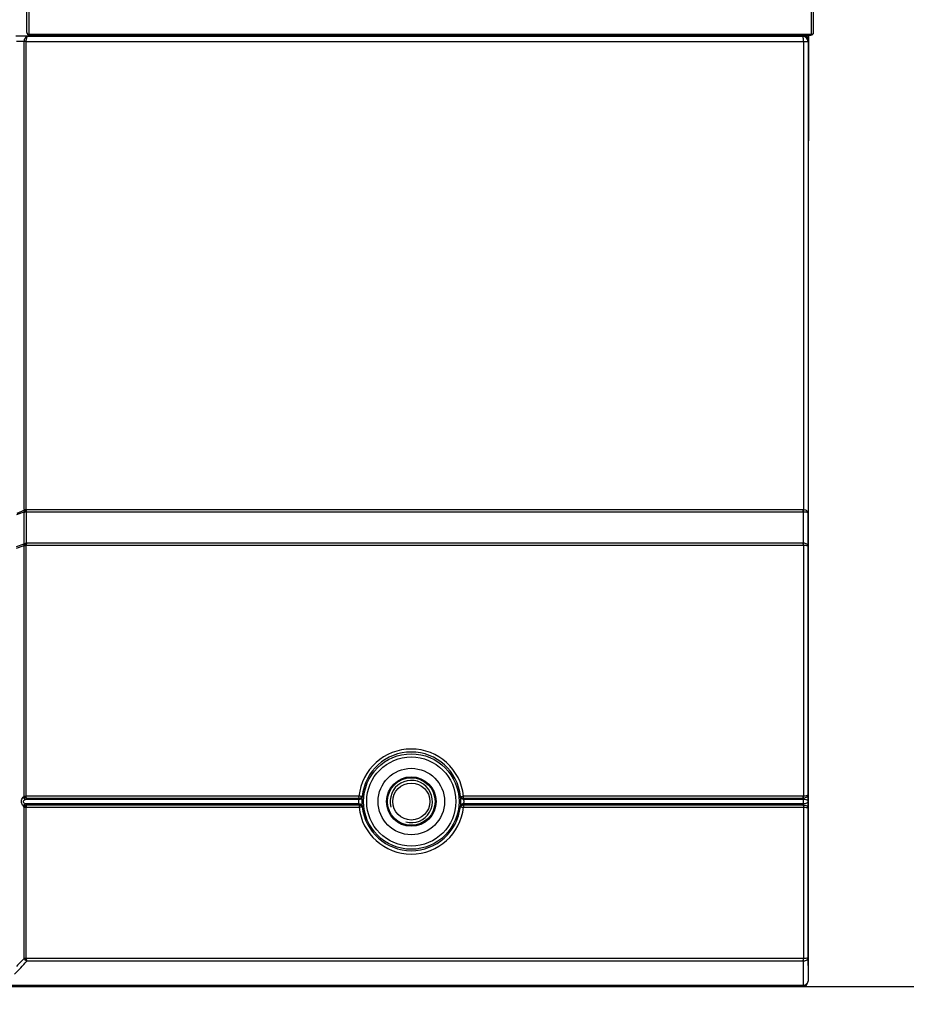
# Model space of a CAD drawing. Header units: millimetres. Extents: x 0 to 594, y 0 to 420.
# Tile 5 of 48: x 111 to 153, y 121 to 168. Entities that reach past the tile are written whole.
import ezdxf

# ---------------------------------------------------------------- set-up
doc = ezdxf.new("R2010")
doc.units = ezdxf.units.MM
doc.header["$LTSCALE"] = 32.67
doc.layers.get('0').update_dxf_attribs({"linetype": 'CONTINUOUS'})
doc.layers.add('DRAFTS', color=7, linetype='CONTINUOUS')
doc.layers.add('ROUNDS', color=7, linetype='CONTINUOUS')
doc.styles.get("Standard").update_dxf_attribs({"font": 'txt', "width": 0.8})
doc.dimstyles.new('DIMSTYLE_1', dxfattribs={"dimtxt": 3.5, "dimasz": 3.5, "dimexe": 1, "dimexo": 0, "dimgap": 0.875, "dimtad": 1, "dimlfac": 2, "dimdsep": 46, "dimtxsty": 'STANDARD', "dimblk": '_FILLED', "dimblk1": '_FILLED', "dimblk2": '_FILLED', "dimcen": 0.09, "dimclrt": 5, "dimadec": 0, "dimazin": 0, "dimtol": 1, "dimtp": 0.01, "dimtm": 0.01, "dimtfac": 1, "dimtofl": 0, "dimtmove": 0, "dimatfit": 3, "dimldrblk": '_FILLED', "dimfxl": 1, "dimtolj": 1, "dimarcsym": 0})

# ---------------------------------------------------------------- blocks, each defined once
blk = doc.blocks.new('_FILLED')
at = {"color": 0, "linetype": 'BYBLOCK'}
blk.add_solid([(0, 0), (-1, 0.143), (-1, -0.143)], dxfattribs=at)
blk = doc.blocks.new('*D1')
at = {"color": 2, "linetype": 'CONTINUOUS'}
for p, q in [((147.776, 121.909), (183.97, 121.909)), ((184.845, 121.909), (184.845, 104.584)), ((184.845, 87.259), (184.845, 104.584)), ((151.578, 87.259), (183.97, 87.259))]:
    blk.add_line(p, q, dxfattribs=at)
at = {"color": 2, "linetype": 'CONTINUOUS', "xscale": 3.5, "yscale": 3.5, "zscale": 3.5}
for p, rotation in [((184.845, 121.909), 90), ((184.845, 87.259), 270)]:
    blk.add_blockref('_FILLED', p, dxfattribs=dict(at, rotation=rotation))
at = {"color": 5, "linetype": 'CONTINUOUS', "insert": (180.47, 104.584), "char_height": 3.5, "width": 42, "attachment_point": 2, "rotation": 90, "line_spacing_factor": 0.9}
blk.add_mtext('100 MIN\\PAIR SPACE INLET', dxfattribs=at)

msp = doc.modelspace()

# ---------------------------------------------------------------- linework, layer by layer
at = {"color": 7, "linetype": 'CONTINUOUS'}
for p, q in [((111.1058, 167.0344), (111.1058, 289.7863)), ((148.2908, 167.0344), (148.2908, 223.6725)), ((111.2195, 167.4551), (111.2195, 168.4778)), ((148.178, 168.4778), (148.178, 167.4568)), ((111.2195, 167.0344), (111.2195, 167.4551)), ((148.178, 167.4568), (148.178, 167.0344)), ((111.2195, 166.946), (111.2195, 167.0344)), ((111.2196, 166.9455), (148.178, 166.9462)), ((111.2308, 166.9094), (148.1657, 166.9094)), ((111.9558, 166.8622), (111.9558, 166.9094)), ((112.7008, 166.9094), (112.7008, 166.8622)), ((113.9508, 166.9094), (113.9508, 166.8622)), ((120.0357, 166.8622), (120.0299, 166.9094)), ((129.3717, 166.9094), (129.3659, 166.8622)), ((135.4508, 166.9094), (135.4508, 166.8622)), ((148.0458, 166.9094), (148.0458, 161.9094)), ((148.178, 167.0344), (148.178, 166.946))]:
    msp.add_line(p, q, dxfattribs=at)
at = {"color": 9, "linetype": 'CONTINUOUS'}
msp.add_line((145.2761, 166.8622), (145.2761, 166.9094), dxfattribs=at)
at = {"color": 3, "linetype": 'CONTINUOUS'}
for p, q in [((148.0263, 166.6026), (148.0263, 166.9094)), ((148.0263, 122.9094), (148.0263, 144.3094))]:
    msp.add_line(p, q, dxfattribs=at)
msp.add_circle((129.2763, 130.6594), 0.875, dxfattribs=at)
at = {"color": 7, "linetype": 'CONTINUOUS'}
for centre, start, end in [((111.2308, 167.0344), 180, 270), ((148.1658, 167.0344), 269.98123, 360)]:
    msp.add_arc(centre, 0.125, start, end, dxfattribs=at)
at = {"color": 2, "linetype": 'CONTINUOUS'}
msp.add_arc((129.2763, 130.6594), 1, 255, 195, dxfattribs=at)
at = {"color": 9, "linetype": 'CONTINUOUS'}
for points, knots in [([(111.1058, 167.0344), (111.1058, 167.0117), (111.1382, 166.9617), (111.1909, 166.9478), (111.2195, 166.946)], [0, 0, 0, 0, 0.4426397, 1, 1, 1, 1]), ([(111.2193, 166.946), (111.2205, 166.937), (111.222, 166.926), (111.2256, 166.9156), (111.2264, 166.9139)], [0, 0, 0, 0, 0.8290543, 1, 1, 1, 1]), ([(111.2264, 166.9139), (111.227, 166.9127), (111.228, 166.9108), (111.23, 166.9094), (111.2308, 166.9094)], [0, 0, 0, 0, 0.6189105, 1, 1, 1, 1]), ([(148.1702, 166.9136), (148.1696, 166.9124), (148.1686, 166.9106), (148.1666, 166.9094), (148.1658, 166.9094)], [0, 0, 0, 0, 0.6063244, 1, 1, 1, 1]), ([(148.178, 166.9462), (148.1775, 166.9425), (148.1757, 166.9316), (148.1737, 166.9202), (148.1702, 166.9136)], [0, 0, 0, 0, 0.32792, 1, 1, 1, 1]), ([(148.178, 166.946), (148.1884, 166.9467), (148.2255, 166.9527), (148.2626, 166.9728), (148.2781, 166.9954)], [0, 0, 0, 0, 0.2755199, 1, 1, 1, 1])]:
    msp.add_open_spline(points, degree=3, knots=knots, dxfattribs=at)
msp.add_open_spline([(148.2781, 166.9954), (148.2858, 167.0067), (148.2908, 167.0207), (148.2908, 167.0344)], degree=3, dxfattribs=at)
at = {"layer": 'DRAFTS', "color": 7, "linetype": 'CONTINUOUS'}
msp.add_circle((129.2763, 130.6594), 1.125, dxfattribs=at)
at = {"layer": 'ROUNDS', "color": 7, "linetype": 'CONTINUOUS'}
for p, q in [((145.3171, 166.8622), (110.5954, 166.8622)), ((145.7763, 166.8729), (145.7763, 166.9094)), ((148.0263, 166.6594), (148.0263, 122.1594)), ((83.2763, 121.9094), (147.7763, 121.9094))]:
    msp.add_line(p, q, dxfattribs=at)
at = {"layer": 'ROUNDS', "color": 9, "linetype": 'CONTINUOUS'}
for p, q in [((111.1512, 166.8526), (110.5954, 166.8622)), ((111.1512, 166.8526), (147.7769, 166.8526)), ((147.7769, 166.9094), (147.7769, 166.8526)), ((110.9891, 166.6022), (110.6245, 166.6085)), ((110.9891, 144.4694), (110.9891, 166.6022)), ((111.0821, 166.6026), (148.0263, 166.6026)), ((111.0821, 144.4694), (111.0821, 166.6026)), ((147.8094, 166.6026), (147.8094, 144.469)), ((110.9904, 144.3655), (110.6268, 144.2192)), ((110.9911, 144.4352), (110.6285, 144.2892)), ((110.9891, 144.4694), (147.7948, 144.4694)), ((111.084, 144.3659), (147.8003, 144.3659)), ((111.0841, 142.8852), (111.084, 144.3659)), ((147.8003, 144.3659), (147.8, 142.8819)), ((110.9873, 142.8519), (110.9873, 144.3325)), ((110.6246, 142.6399), (110.9856, 142.7755)), ((110.6265, 142.7164), (110.9873, 142.8519)), ((110.9891, 142.7721), (110.9856, 142.7755)), ((110.9891, 130.9139), (110.9891, 142.7721)), ((147.8054, 142.7689), (111.0822, 142.7689)), ((111.0822, 130.9107), (111.0822, 142.7689)), ((111.0875, 142.8819), (111.0841, 142.8852)), ((147.8, 142.8819), (111.0875, 142.8819)), ((147.809, 142.7688), (147.8054, 142.7689)), ((147.809, 142.7688), (147.8092, 130.9108)), ((110.9376, 130.8649), (110.9891, 130.9139)), ((126.8049, 130.9107), (111.0822, 130.9107)), ((147.8049, 130.9107), (131.7478, 130.9107)), ((110.9891, 130.3929), (110.9423, 130.4412)), ((110.9891, 123.2522), (110.9891, 130.3929)), ((111.037, 130.7598), (111.0886, 130.8087)), ((126.804, 130.7598), (111.037, 130.7598)), ((126.8049, 130.5479), (111.0403, 130.5479)), ((111.0871, 130.4996), (111.0403, 130.5479)), ((111.0821, 123.249), (111.0822, 130.3897)), ((111.0822, 130.3897), (126.8066, 130.3897)), ((111.0871, 130.4996), (126.8073, 130.4996)), ((126.8058, 130.8087), (111.0886, 130.8087)), ((131.7454, 130.4996), (147.8008, 130.4996)), ((131.7461, 130.3897), (147.8058, 130.3897)), ((147.7984, 130.8087), (131.7469, 130.8087)), ((147.8008, 130.5479), (131.7478, 130.5479)), ((147.7984, 130.7598), (131.7487, 130.7598)), ((147.7984, 130.8087), (147.7984, 130.7598)), ((147.8008, 130.5479), (147.8008, 130.4996)), ((147.8058, 130.3897), (147.8092, 130.3897)), ((147.8092, 130.3897), (147.8093, 123.2347)), ((147.8093, 123.2347), (111.0845, 123.2347)), ((147.7997, 123.106), (111.1083, 123.106)), ((147.7997, 123.106), (147.7999, 121.9753)), ((83.2237, 121.9753), (147.7999, 121.9753))]:
    msp.add_line(p, q, dxfattribs=at)
for radius in [2.2574, 2.1077, 1.5701, 1.1706]:
    msp.add_circle((129.2763, 130.6594), radius, dxfattribs=at)
at = {"layer": 'ROUNDS', "color": 7, "linetype": 'CONTINUOUS'}
for centre, start, end in [((147.7763, 166.6594), 0, 90), ((147.7763, 122.1594), 270, 360)]:
    msp.add_arc(centre, 0.25, start, end, dxfattribs=at)
at = {"layer": 'ROUNDS', "color": 9, "linetype": 'CONTINUOUS'}
for centre, radius, start, end in [((147.7764, 166.6026), 0.25, 0.00457, 89.87223), ((111.249, 120.5318), 46.0712, 90.20751, 90.32315), ((111.287, 144.4694), 0.2979, 179.99696, 186.58947), ((147.7948, 144.1966), 0.2728, 86.92561, 89.99838), ((147.8055, 144.236), 0.13, 88.26035, 92.29293), ((147.7898, 142.6228), 0.2593, 85.74019, 87.72599), ((129.2763, 130.6566), 2.4846, 5.87139, 174.12861), ((129.2763, 130.6689), 2.3317, 5.79817, 174.20182), ((129.286, 130.8035), 2.3317, 177.5189, 178.65086), ((129.2667, 130.8035), 2.3316, 1.34912, 2.48112), ((147.8049, 130.9801), 0.0694, 269.99813, 273.58098), ((129.2824, 130.6921), 2.4794, 177.30317, 178.43584), ((129.2802, 130.643), 2.4771, 182.20041, 183.31924), ((129.2763, 130.6598), 2.4846, 186.23959, 353.76041), ((129.2838, 130.5426), 2.3291, 182.02423, 183.14243), ((129.2763, 130.6664), 2.3317, 186.19073, 353.80928), ((129.2689, 130.5426), 2.3291, 356.85757, 357.97577), ((129.2725, 130.643), 2.4771, 356.68076, 357.79959), ((129.2704, 130.6921), 2.4792, 1.56404, 2.69678), ((147.7888, 131.0509), 0.2423, 272.25701, 274.82329), ((147.7907, 130.2431), 0.2567, 85.85673, 87.73373), ((-115.1329, 336.0746), 310.71, 316.57457, 316.730907), ((111.1839, 123.3152), 0.2047, 197.92713, 211.84225), ((108.5937, 129.8545), 7.0728, 289.97576, 290.6197), ((147.7846, 123.3898), 0.2842, 273.04449, 274.98696)]:
    msp.add_arc(centre, radius, start, end, dxfattribs=at)
for points, knots in [([(110.9891, 166.6022), (110.9893, 166.6343), (110.9973, 166.6961), (111.0311, 166.7771), (111.083, 166.8354), (111.1297, 166.8521), (111.1512, 166.8526)], [0, 0, 0, 0, 0.2966846, 0.5686443, 0.8009887, 1, 1, 1, 1]), ([(111.0821, 166.6026), (111.0822, 166.6344), (111.0855, 166.6936), (111.097, 166.7626), (111.1119, 166.8077), (111.1245, 166.8345), (111.1402, 166.8519), (111.1512, 166.8526)], [0, 0, 0, 0, 0.3541382, 0.6589358, 0.7804615, 0.8773061, 1, 1, 1, 1]), ([(147.8094, 166.6026), (147.8094, 166.6342), (147.808, 166.6927), (147.8026, 166.7617), (147.7959, 166.8065), (147.7904, 166.83), (147.7854, 166.8447), (147.7797, 166.8522), (147.7769, 166.8526)], [0, 0, 0, 0, 0.370656, 0.6872052, 0.8105013, 0.90454, 0.9669458, 1, 1, 1, 1]), ([(110.9873, 144.3325), (110.9937, 144.3374), (111.023, 144.3557), (111.0577, 144.3642), (111.084, 144.3659)], [0, 0, 0, 0, 0.2338826, 1, 1, 1, 1]), ([(110.9873, 144.3325), (110.9873, 144.3352), (110.9876, 144.3462), (110.9889, 144.3572), (110.9904, 144.3655)], [0, 0, 0, 0, 0.2373023, 1, 1, 1, 1]), ([(110.9904, 144.3655), (110.9909, 144.3707), (110.9924, 144.3939), (110.9921, 144.4172), (110.9911, 144.4352)], [0, 0, 0, 0, 0.2238465, 1, 1, 1, 1]), ([(110.9904, 144.3655), (110.9967, 144.3689), (111.0268, 144.3812), (111.0602, 144.3839), (111.0853, 144.3825)], [0, 0, 0, 0, 0.2226061, 1, 1, 1, 1]), ([(110.9911, 144.4352), (110.9976, 144.4369), (111.0283, 144.4441), (111.0595, 144.4491), (111.0842, 144.4523)], [0, 0, 0, 0, 0.2113046, 1, 1, 1, 1]), ([(111.0853, 144.3825), (111.0867, 144.3877), (111.0908, 144.4109), (111.0885, 144.4349), (111.0842, 144.4523)], [0, 0, 0, 0, 0.2332315, 1, 1, 1, 1]), ([(147.8003, 144.3659), (147.7994, 144.3734), (147.7959, 144.4078), (147.7948, 144.4424), (147.7948, 144.4694)], [0, 0, 0, 0, 0.2173976, 1, 1, 1, 1]), ([(147.8094, 144.366), (147.8089, 144.3734), (147.8073, 144.4077), (147.808, 144.4421), (147.8094, 144.469)], [0, 0, 0, 0, 0.2170621, 1, 1, 1, 1]), ([(147.8094, 144.469), (147.8405, 144.4663), (147.8977, 144.4544), (147.9687, 144.4175), (148.015, 144.3678), (148.0263, 144.3277), (148.0263, 144.3094)], [0, 0, 0, 0, 0.3205842, 0.5919506, 0.8119225, 1, 1, 1, 1]), ([(147.8094, 144.366), (147.84, 144.3651), (147.8941, 144.361), (147.956, 144.3505), (147.9933, 144.3382), (148.0134, 144.3289), (148.0263, 144.3172), (148.0263, 144.3094)], [0, 0, 0, 0, 0.3961328, 0.7018696, 0.8137935, 0.898707, 1, 1, 1, 1]), ([(110.9856, 142.7755), (110.9844, 142.782), (110.9808, 142.8073), (110.9824, 142.8336), (110.9873, 142.8519)], [0, 0, 0, 0, 0.2609094, 1, 1, 1, 1]), ([(110.9856, 142.7755), (110.9903, 142.7865), (111.0135, 142.8305), (111.0512, 142.8669), (111.0841, 142.8852)], [0, 0, 0, 0, 0.2420235, 1, 1, 1, 1]), ([(110.9873, 142.8519), (110.9937, 142.8567), (111.023, 142.875), (111.0578, 142.8835), (111.0841, 142.8852)], [0, 0, 0, 0, 0.2338872, 1, 1, 1, 1]), ([(110.9891, 142.7721), (110.9936, 142.7832), (111.0171, 142.8271), (111.0548, 142.8633), (111.0875, 142.8819)], [0, 0, 0, 0, 0.242018, 1, 1, 1, 1]), ([(110.9891, 142.7721), (110.9956, 142.7717), (111.0266, 142.7697), (111.0577, 142.769), (111.0822, 142.7689)], [0, 0, 0, 0, 0.2101333, 1, 1, 1, 1]), ([(111.0875, 142.8819), (111.0865, 142.8738), (111.0829, 142.8362), (111.082, 142.7985), (111.0822, 142.7689)], [0, 0, 0, 0, 0.2169361, 1, 1, 1, 1]), ([(147.8054, 142.7689), (147.8055, 142.7792), (147.8053, 142.8169), (147.8034, 142.8547), (147.8, 142.8819)], [0, 0, 0, 0, 0.2726171, 1, 1, 1, 1]), ([(147.809, 142.7688), (147.8096, 142.7791), (147.8112, 142.8166), (147.8112, 142.8542), (147.809, 142.8814)], [0, 0, 0, 0, 0.272992, 1, 1, 1, 1]), ([(148.0263, 142.7411), (148.0263, 142.7585), (148.0125, 142.797), (147.9627, 142.8397), (147.8924, 142.8698), (147.838, 142.8792), (147.809, 142.8814)], [0, 0, 0, 0, 0.1862974, 0.4120106, 0.6876567, 1, 1, 1, 1]), ([(148.0263, 142.7411), (148.0263, 142.7433), (148.0203, 142.748), (148.0004, 142.7542), (147.9567, 142.7614), (147.8898, 142.7666), (147.8376, 142.7684), (147.809, 142.7688)], [0, 0, 0, 0, 0.0287073, 0.0863337, 0.2958193, 0.6131424, 1, 1, 1, 1]), ([(110.9423, 130.4412), (110.9163, 130.468), (110.8703, 130.5351), (110.8425, 130.6561), (110.8664, 130.7763), (110.912, 130.8405), (110.9376, 130.8649)], [0, 0, 0, 0, 0.2393426, 0.5096752, 0.7736493, 1, 1, 1, 1]), ([(110.9376, 130.8649), (110.9424, 130.8539), (110.9661, 130.8112), (111.0042, 130.7763), (111.037, 130.7598)], [0, 0, 0, 0, 0.2470641, 1, 1, 1, 1]), ([(111.0886, 130.8087), (111.0558, 130.8253), (111.0177, 130.8602), (110.9939, 130.9028), (110.9891, 130.9139)], [0, 0, 0, 0, 0.7529409, 1, 1, 1, 1]), ([(110.9891, 130.9139), (110.9956, 130.9134), (111.0266, 130.9116), (111.0576, 130.9109), (111.0822, 130.9107)], [0, 0, 0, 0, 0.2101108, 1, 1, 1, 1]), ([(111.0886, 130.8087), (111.0875, 130.8159), (111.0837, 130.8497), (111.0824, 130.8838), (111.0822, 130.9107)], [0, 0, 0, 0, 0.2107591, 1, 1, 1, 1]), ([(126.804, 130.7598), (126.8391, 130.759), (126.8924, 130.7714), (126.9412, 130.8159), (126.9531, 130.8445), (126.955, 130.8584)], [0, 0, 0, 0, 0.5425106, 0.7825191, 1, 1, 1, 1]), ([(126.9565, 130.9045), (126.9554, 130.9034), (126.9502, 130.9029), (126.941, 130.9021), (126.9264, 130.9022), (126.8992, 130.903), (126.8581, 130.9057), (126.8235, 130.9088), (126.8049, 130.9107)], [0, 0, 0, 0, 0.0302615, 0.0939103, 0.189671, 0.3142938, 0.6314422, 1, 1, 1, 1]), ([(126.8058, 130.8087), (126.8056, 130.8159), (126.8051, 130.8499), (126.8049, 130.8839), (126.8049, 130.9107)], [0, 0, 0, 0, 0.2098128, 1, 1, 1, 1]), ([(126.9565, 130.9045), (126.9544, 130.8907), (126.9422, 130.8626), (126.8933, 130.8193), (126.8405, 130.8077), (126.8058, 130.8087)], [0, 0, 0, 0, 0.2176615, 0.4575729, 1, 1, 1, 1]), ([(126.9516, 130.6594), (126.9516, 130.6782), (126.9519, 130.7446), (126.9538, 130.8109), (126.955, 130.8584)], [0, 0, 0, 0, 0.2838279, 1, 1, 1, 1]), ([(131.5962, 130.9045), (131.5973, 130.9034), (131.6025, 130.9029), (131.6117, 130.902), (131.6263, 130.9022), (131.6535, 130.9029), (131.6946, 130.9057), (131.7292, 130.9088), (131.7478, 130.9107)], [0, 0, 0, 0, 0.0302537, 0.0939074, 0.1896677, 0.3142911, 0.6314406, 1, 1, 1, 1]), ([(131.7469, 130.8087), (131.7122, 130.8077), (131.6594, 130.8193), (131.6105, 130.8626), (131.5983, 130.8907), (131.5962, 130.9045)], [0, 0, 0, 0, 0.5424271, 0.7823385, 1, 1, 1, 1]), ([(131.7487, 130.7598), (131.7136, 130.759), (131.6603, 130.7714), (131.6114, 130.8159), (131.5996, 130.8445), (131.5977, 130.8584)], [0, 0, 0, 0, 0.5425107, 0.7825192, 1, 1, 1, 1]), ([(131.5977, 130.8584), (131.598, 130.8448), (131.5999, 130.7784), (131.6012, 130.7121), (131.601, 130.6594)], [0, 0, 0, 0, 0.2059782, 1, 1, 1, 1]), ([(131.7469, 130.8087), (131.747, 130.8159), (131.7476, 130.8499), (131.7477, 130.8839), (131.7478, 130.9107)], [0, 0, 0, 0, 0.209813, 1, 1, 1, 1]), ([(147.7984, 130.8087), (147.7994, 130.8159), (147.8033, 130.8497), (147.8046, 130.8838), (147.8049, 130.9107)], [0, 0, 0, 0, 0.2107947, 1, 1, 1, 1]), ([(148.0263, 130.9673), (148.0263, 130.9588), (148.0114, 130.9465), (147.9896, 130.9371), (147.9508, 130.9252), (147.8902, 130.9154), (147.8378, 130.9117), (147.8092, 130.9108)], [0, 0, 0, 0, 0.1099495, 0.202519, 0.321632, 0.6291572, 1, 1, 1, 1]), ([(148.0263, 130.9673), (148.0263, 130.9479), (148.0133, 130.9059), (147.9639, 130.857), (147.8931, 130.8227), (147.8382, 130.8119), (147.8092, 130.8094)], [0, 0, 0, 0, 0.1993179, 0.4292067, 0.6994201, 1, 1, 1, 1]), ([(147.8092, 130.8094), (147.8098, 130.8165), (147.8115, 130.8503), (147.8106, 130.8842), (147.8092, 130.9108)], [0, 0, 0, 0, 0.21036, 1, 1, 1, 1]), ([(110.9423, 130.4412), (110.947, 130.452), (110.9708, 130.4946), (111.0081, 130.5296), (111.0403, 130.5479)], [0, 0, 0, 0, 0.2404874, 1, 1, 1, 1]), ([(111.0403, 130.5479), (111.0185, 130.5585), (110.9759, 130.5834), (110.9368, 130.6426), (110.9513, 130.6944), (110.9837, 130.7319), (111.0155, 130.7502), (111.037, 130.7598)], [0, 0, 0, 0, 0.2462675, 0.5039962, 0.6357926, 0.7609191, 1, 1, 1, 1]), ([(110.9891, 130.3929), (110.9938, 130.4036), (111.0176, 130.4463), (111.0549, 130.4813), (111.0871, 130.4996)], [0, 0, 0, 0, 0.2404809, 1, 1, 1, 1]), ([(110.9891, 130.3929), (110.9956, 130.3924), (111.0266, 130.3906), (111.0576, 130.3899), (111.0822, 130.3897)], [0, 0, 0, 0, 0.2101092, 1, 1, 1, 1]), ([(111.0871, 130.4996), (111.0862, 130.4916), (111.0828, 130.4551), (111.0819, 130.4184), (111.0822, 130.3897)], [0, 0, 0, 0, 0.2194151, 1, 1, 1, 1]), ([(126.7992, 130.6538), (126.7992, 130.6638), (126.7996, 130.6991), (126.8021, 130.7344), (126.804, 130.7598)], [0, 0, 0, 0, 0.2803688, 1, 1, 1, 1]), ([(126.8049, 130.5479), (126.8042, 130.5556), (126.801, 130.5909), (126.7993, 130.6262), (126.7992, 130.6538)], [0, 0, 0, 0, 0.2190171, 1, 1, 1, 1]), ([(126.8049, 130.5479), (126.8232, 130.5485), (126.8587, 130.5453), (126.9063, 130.5278), (126.942, 130.4994), (126.9543, 130.4731), (126.9561, 130.4604)], [0, 0, 0, 0, 0.2909809, 0.5604164, 0.795492, 1, 1, 1, 1]), ([(126.8073, 130.4996), (126.8071, 130.4916), (126.8067, 130.455), (126.8066, 130.4183), (126.8066, 130.3897)], [0, 0, 0, 0, 0.2187421, 1, 1, 1, 1]), ([(126.9582, 130.415), (126.9573, 130.4137), (126.9522, 130.4122), (126.9432, 130.4095), (126.9287, 130.4066), (126.9016, 130.4018), (126.8603, 130.3959), (126.8254, 130.3917), (126.8066, 130.3897)], [0, 0, 0, 0, 0.0300375, 0.093768, 0.1897579, 0.3146692, 0.63216, 1, 1, 1, 1]), ([(126.8073, 130.4996), (126.8253, 130.5003), (126.8605, 130.4976), (126.9078, 130.4809), (126.9435, 130.4534), (126.9561, 130.4275), (126.9582, 130.415)], [0, 0, 0, 0, 0.291103, 0.5603227, 0.7952915, 1, 1, 1, 1]), ([(126.9561, 130.4604), (126.9556, 130.4747), (126.9532, 130.541), (126.9517, 130.6074), (126.9516, 130.6594)], [0, 0, 0, 0, 0.2158393, 1, 1, 1, 1]), ([(131.5945, 130.415), (131.5966, 130.4275), (131.6092, 130.4534), (131.6449, 130.4809), (131.6922, 130.4976), (131.7273, 130.5003), (131.7454, 130.4996)], [0, 0, 0, 0, 0.2047085, 0.4396773, 0.708897, 1, 1, 1, 1]), ([(131.5945, 130.415), (131.5953, 130.4137), (131.6005, 130.4122), (131.6094, 130.4094), (131.624, 130.4066), (131.6511, 130.4017), (131.6924, 130.3959), (131.7273, 130.3918), (131.7461, 130.3897)], [0, 0, 0, 0, 0.0300298, 0.0937651, 0.1897547, 0.3146665, 0.6321586, 1, 1, 1, 1]), ([(131.601, 130.6594), (131.601, 130.6412), (131.6005, 130.5748), (131.5983, 130.5085), (131.5966, 130.4604)], [0, 0, 0, 0, 0.2743615, 1, 1, 1, 1]), ([(131.7478, 130.5479), (131.7295, 130.5485), (131.694, 130.5453), (131.6464, 130.5278), (131.6107, 130.4994), (131.5984, 130.4731), (131.5966, 130.4604)], [0, 0, 0, 0, 0.2909808, 0.5604162, 0.7954919, 1, 1, 1, 1]), ([(131.7454, 130.4996), (131.7456, 130.4916), (131.746, 130.455), (131.7461, 130.4183), (131.7461, 130.3897)], [0, 0, 0, 0, 0.2187419, 1, 1, 1, 1]), ([(131.7535, 130.6538), (131.7534, 130.6442), (131.7528, 130.6089), (131.7501, 130.5736), (131.7478, 130.5479)], [0, 0, 0, 0, 0.2717509, 1, 1, 1, 1]), ([(131.7487, 130.7598), (131.7493, 130.7524), (131.752, 130.7171), (131.7536, 130.6818), (131.7535, 130.6538)], [0, 0, 0, 0, 0.20959, 1, 1, 1, 1]), ([(147.7984, 130.7598), (147.7934, 130.7255), (147.7907, 130.6546), (147.7927, 130.5838), (147.7969, 130.5479)], [0, 0, 0, 0, 0.4893666, 1, 1, 1, 1]), ([(147.7996, 130.7597), (147.7991, 130.7441), (147.7953, 130.7097), (147.7941, 130.6389), (147.7961, 130.5838), (147.8008, 130.5479)], [0, 0, 0, 0, 0.2215214, 0.4890484, 1, 1, 1, 1]), ([(148.0263, 130.6779), (148.0263, 130.6999), (147.9773, 130.7309), (147.9018, 130.7512), (147.8388, 130.7584), (147.8008, 130.7597)], [0, 0, 0, 0, 0.2640352, 0.542956, 1, 1, 1, 1]), ([(148.0263, 130.6779), (148.0263, 130.6646), (148.0166, 130.6342), (147.976, 130.595), (147.9025, 130.5605), (147.8392, 130.5499), (147.8008, 130.5479)], [0, 0, 0, 0, 0.1418654, 0.3234778, 0.5887872, 1, 1, 1, 1]), ([(147.8008, 130.4996), (147.8018, 130.4916), (147.8052, 130.4551), (147.8061, 130.4184), (147.8058, 130.3897)], [0, 0, 0, 0, 0.2194406, 1, 1, 1, 1]), ([(147.8092, 130.4991), (147.8381, 130.497), (147.8923, 130.4879), (147.9624, 130.459), (148.0122, 130.418), (148.0263, 130.3804), (148.0263, 130.3636)], [0, 0, 0, 0, 0.3153488, 0.5924811, 0.8172057, 1, 1, 1, 1]), ([(147.8092, 130.4991), (147.8098, 130.4912), (147.8116, 130.4547), (147.8108, 130.4181), (147.8092, 130.3897)], [0, 0, 0, 0, 0.2191627, 1, 1, 1, 1]), ([(147.8092, 130.3897), (147.8378, 130.3893), (147.8897, 130.3876), (147.9505, 130.3829), (147.9889, 130.3778), (148.0085, 130.3735), (148.0202, 130.3701), (148.0263, 130.3656), (148.0263, 130.3636)], [0, 0, 0, 0, 0.3874483, 0.7052323, 0.8253683, 0.9149332, 0.9722388, 1, 1, 1, 1]), ([(110.9891, 123.2522), (110.9956, 123.2517), (111.0266, 123.2499), (111.0576, 123.2492), (111.0821, 123.249)], [0, 0, 0, 0, 0.2100926, 1, 1, 1, 1]), ([(111.1083, 123.106), (111.0987, 123.1122), (111.0606, 123.1401), (111.0289, 123.1767), (111.01, 123.2072)], [0, 0, 0, 0, 0.2413479, 1, 1, 1, 1]), ([(111.1083, 123.106), (111.1055, 123.1151), (111.0945, 123.1574), (111.088, 123.2008), (111.0845, 123.2347)], [0, 0, 0, 0, 0.2184426, 1, 1, 1, 1]), ([(147.7997, 123.106), (147.8009, 123.1152), (147.8055, 123.158), (147.8071, 123.201), (147.8074, 123.2347)], [0, 0, 0, 0, 0.2158832, 1, 1, 1, 1]), ([(147.8093, 123.1067), (147.81, 123.1159), (147.8119, 123.1585), (147.8107, 123.2013), (147.8083, 123.2348)], [0, 0, 0, 0, 0.2155783, 1, 1, 1, 1]), ([(148.0263, 123.2694), (148.0263, 123.267), (148.0209, 123.2611), (148.0002, 123.253), (147.9567, 123.2442), (147.8897, 123.2376), (147.8377, 123.2353), (147.8093, 123.2348)], [0, 0, 0, 0, 0.0331901, 0.0930147, 0.303657, 0.6185993, 1, 1, 1, 1]), ([(148.0263, 123.2694), (148.0263, 123.2495), (148.0134, 123.2064), (147.9639, 123.1557), (147.8931, 123.1204), (147.8382, 123.1092), (147.8093, 123.1067)], [0, 0, 0, 0, 0.2036078, 0.4352741, 0.7038406, 1, 1, 1, 1]), ([(147.7999, 121.9754), (147.8299, 121.9775), (147.8876, 121.9893), (147.9619, 122.0294), (148.0134, 122.0879), (148.0263, 122.1365), (148.0263, 122.1594)], [0, 0, 0, 0, 0.2836593, 0.5473274, 0.7838024, 1, 1, 1, 1]), ([(147.7856, 121.9204), (147.7852, 121.9195), (147.784, 121.9167), (147.7825, 121.9139), (147.781, 121.9122)], [0, 0, 0, 0, 0.2966206, 1, 1, 1, 1]), ([(147.7975, 121.9753), (147.7967, 121.9694), (147.7939, 121.9509), (147.7905, 121.9323), (147.7856, 121.9204)], [0, 0, 0, 0, 0.3164317, 1, 1, 1, 1]), ([(147.7999, 121.9754), (147.8004, 121.9663), (147.801, 121.9508), (147.8021, 121.9291), (147.8008, 121.9192), (147.8014, 121.9107), (147.7999, 121.9105)], [0, 0, 0, 0, 0.4220253, 0.7358073, 0.9300297, 1, 1, 1, 1])]:
    msp.add_open_spline(points, degree=3, knots=knots, dxfattribs=at)
at = {"layer": 'ROUNDS', "color": 7, "linetype": 'CONTINUOUS'}
for points, knots in [([(145.6997, 166.8671), (145.6783, 166.8663), (145.5508, 166.8629), (145.4232, 166.8622), (145.3171, 166.8622)], [0, 0, 0, 0, 0.1677452, 1, 1, 1, 1]), ([(145.7763, 166.8729), (145.7763, 166.8724), (145.7739, 166.8719), (145.7706, 166.8712), (145.764, 166.8705), (145.7512, 166.8694), (145.7293, 166.8682), (145.7105, 166.8675), (145.6997, 166.8671)], [0, 0, 0, 0, 0.0196682, 0.0706939, 0.1531715, 0.2660688, 0.5786231, 1, 1, 1, 1])]:
    msp.add_open_spline(points, degree=3, knots=knots, dxfattribs=at)
at = {"layer": 'ROUNDS', "color": 9, "linetype": 'CONTINUOUS'}
for points in [[(111.0842, 144.4523), (111.0828, 144.4579), (111.0821, 144.4637), (111.0821, 144.4694)], [(111.084, 144.3659), (111.0833, 144.3714), (111.0839, 144.3771), (111.0853, 144.3825)], [(110.9891, 123.2522), (110.8675, 123.1228), (110.7458, 122.9935), (110.6239, 122.8644)], [(111.0845, 123.2347), (111.0828, 123.2393), (111.0821, 123.2442), (111.0821, 123.249)], [(147.781, 121.9122), (147.7799, 121.9108), (147.7782, 121.9094), (147.7763, 121.9094)]]:
    msp.add_open_spline(points, degree=3, dxfattribs=at)

# ---------------------------------------------------------------- dimensions: what is measured, and where the dimension line sits
at = {"color": 2, "linetype": 'CONTINUOUS'}
dim = msp.add_linear_dim(base=(184.8451, 87.2592), p1=(147.7763, 121.9094), p2=(151.5781, 87.2592), angle=270, text='100 MIN\\PAIR SPACE INLET', dimstyle='DIMSTYLE_1', dxfattribs=at)
dim.commit()
dim.dimension.update_dxf_attribs({"geometry": '*D1', "text_midpoint": (184.8451, 104.5843), "dimtype": 160})

doc.saveas('drawing.dxf')
